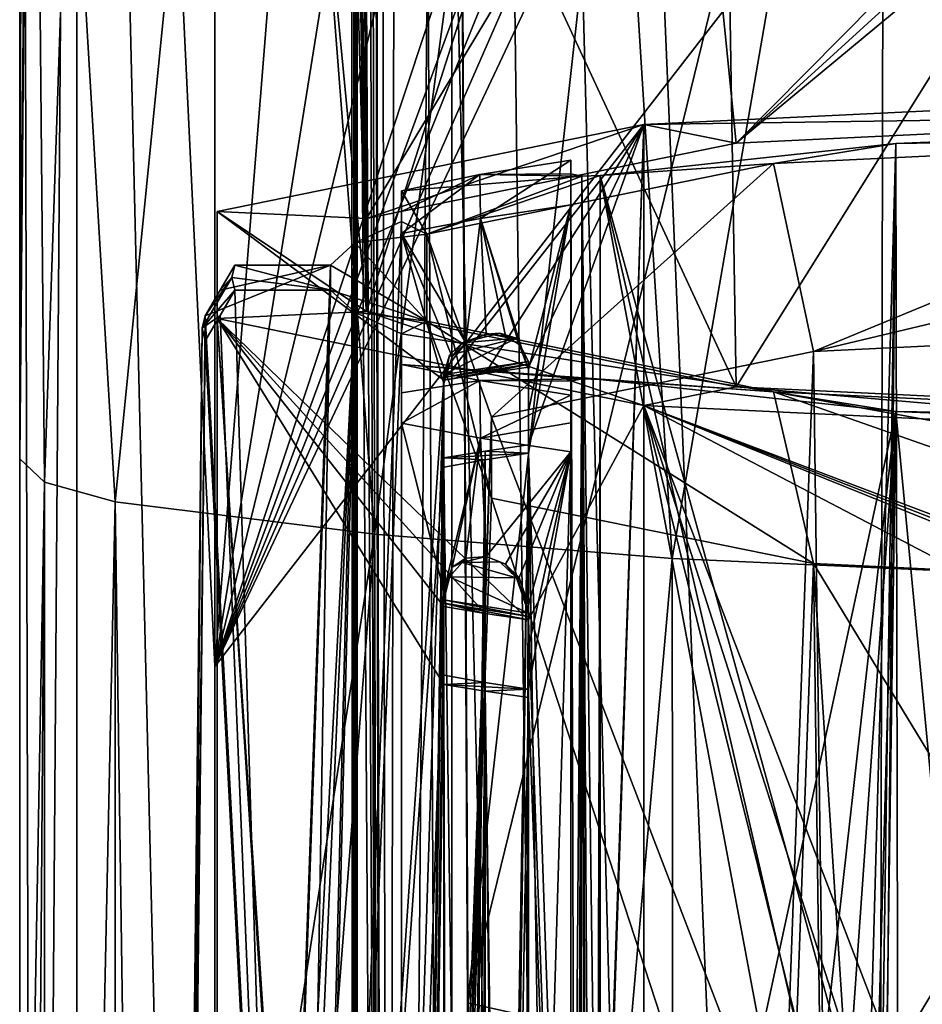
# Model space of a CAD drawing. Header units: metres. Extents: x -28 to 28, y -250 to 28.
# Tile 56 of 92: x -16 to -5, y -70 to -59. Entities that reach past the tile are written whole.
import ezdxf

# ---------------------------------------------------------------- set-up
doc = ezdxf.new("R2010")
doc.units = ezdxf.units.M
doc.layers.add('solid_10661053', color=7, linetype='CONTINUOUS')

msp = doc.modelspace()

# ---------------------------------------------------------------- linework, layer by layer
at = {"layer": 'solid_10661053'}
for points in [[(-10.988726, 0.981228, 238.395401), (-11.407329, 0.926169, 237.979736), (-11.17783, -111.767586, 253.108902)], [(-10.988726, 0.981228, 238.395401), (-11.17783, -111.767586, 253.108902), (-10.405606, -111.737061, 253.340744)], [(-10.988726, 0.981228, 238.395401), (-10.405606, -111.737061, 253.340744), (-10.405605, -55.371372, 245.920059)], [(-10.405617, 0.994685, 238.499329), (-7.341619, -116.340446, 253.614395), (-5.436699, -116.723152, 253.516312)], [(-5.208396, 0.93054, 238.0121), (-10.405617, 0.994685, 238.499329), (-5.436699, -116.723152, 253.516312)], [(-10.405617, 0.994685, 238.499329), (-8.951907, -115.259079, 253.632278), (-7.341619, -116.340446, 253.614395)], [(-10.405617, 0.994685, 238.499329), (-10.405605, -55.371372, 245.920059), (-8.951907, -115.259079, 253.632278)], [(-5.208396, 0.93054, 238.0121), (-5.436699, -116.723152, 253.516312), (-2.718128, -116.725327, 253.381516)], [(-5.208396, 0.93054, 238.0121), (0, -116.726051, 253.336624), (0, 0.909153, 237.849655)], [(-5.208396, 0.93054, 238.0121), (-2.718128, -116.725327, 253.381516), (0, -116.726051, 253.336624)], [(-11.407329, 0.926169, 237.979736), (-11.472796, -2.4784, 238.269608), (-11.194175, -111.76947, 253.094559)], [(-11.407329, 0.926169, 237.979736), (-11.194175, -111.76947, 253.094559), (-11.17783, -111.767586, 253.108902)], [(-11.472796, -2.4784, 238.269608), (-11.519543, -6.827382, 238.55603), (-11.194175, -111.76947, 253.094559)], [(-11.519543, -6.827382, 238.55603), (-11.583738, -56.988792, 241.482132), (-11.577348, -79.719475, 244.84079)], [(-11.519543, -6.827382, 238.55603), (-11.577348, -79.719475, 244.84079), (-11.56945, -111.862869, 249.525009)], [(-11.544497, -111.86293, 250.95462), (-11.519543, -6.827382, 238.55603), (-11.56945, -111.862869, 249.525009)], [(-11.544497, -111.86293, 250.95462), (-11.519543, -111.862984, 252.384232), (-11.519543, -6.827382, 238.55603)], [(-11.194175, -111.76947, 253.094559), (-11.519543, -6.827382, 238.55603), (-11.519543, -111.862984, 252.384232)], [(-11.120452, -112.017288, 248.397903), (-11.586149, -40.799065, 239.212585), (-11.586682, -25.588825, 237.179581)], [(-11.274629, -25.711901, 236.244827), (-11.120452, -112.017288, 248.397903), (-11.586682, -25.588825, 237.179581)], [(-11.274629, -25.711901, 236.244827), (-10.442117, -25.782436, 235.707932), (-11.120452, -112.017288, 248.397903)], [(-11.120452, -112.017288, 248.397903), (-10.442117, -25.782436, 235.707932), (-9.997749, -112.082237, 247.917191)], [(-9.997749, -112.082237, 247.917191), (-10.442117, -25.782436, 235.707932), (-10.220277, -70.162033, 241.836533)], [(-5.501489, -27.699286, 235.040771), (-10.220277, -70.162033, 241.836533), (-10.442117, -25.782436, 235.707932)], [(-5.501489, -27.699286, 235.040771), (0, -28.364676, 234.78096), (-10.220277, -70.162033, 241.836533)], [(-10.220277, -70.162033, 241.836533), (0, -28.364676, 234.78096), (-0.000002, -72.433426, 241.602844)], [(-14.826345, -32.248493, 184.310577), (-13.2, -66.196968, 190.065353), (-13.200002, -32.148918, 184.976837)], [(-10.4718, -32.148918, 184.976837), (-13.200002, -32.148918, 184.976837), (-13.2, -66.196968, 190.065353)], [(-13.2, -100.214447, 195.149292), (13.2, -100.214447, 195.149292), (13.2, -32.148918, 184.976837)], [(-13.2, -66.196968, 190.065353), (-13.2, -100.214447, 195.149292), (13.2, -32.148918, 184.976837)], [(2.309936, -33.32098, 185.151993), (-13.2, -66.196968, 190.065353), (13.2, -32.148918, 184.976837)], [(-7.743606, -32.148918, 184.976837), (-10.4718, -32.148918, 184.976837), (-13.2, -66.196968, 190.065353)], [(-5.061923, -32.892563, 185.087967), (-7.743606, -32.148918, 184.976837), (-13.2, -66.196968, 190.065353)], [(-15.324883, -100.424294, 193.745163), (-14.826345, -32.248493, 184.310577), (-15.5, -32.48888, 182.702103)], [(-15.324883, -100.424294, 193.745163), (-14.825765, -100.313934, 194.483612), (-14.826345, -32.248493, 184.310577)], [(-14.826345, -32.248493, 184.310577), (-13.2, -100.214447, 195.149292), (-13.2, -66.196968, 190.065353)], [(-14.825765, -100.313934, 194.483612), (-13.2, -100.214447, 195.149292), (-14.826345, -32.248493, 184.310577)], [(-15.5, -32.48888, 182.702103), (-15.5, -80.325203, 170.071411), (-15.5, -100.554405, 192.874557)], [(-15.324883, -100.424294, 193.745163), (-15.5, -32.48888, 182.702103), (-15.5, -100.554405, 192.874557)], [(-15.5, -32.48888, 182.702103), (-15.5, -63.747223, 167.327499), (-15.5, -80.325203, 170.071411)], [(-15.5, -32.48888, 182.702103), (-15.5, -55.688843, 165.670837), (-15.5, -63.747223, 167.327499)], [(-2.310756, -33.32093, 185.151993), (-5.061923, -32.892563, 185.087967), (-13.2, -66.196968, 190.065353)], [(-1.155752, -33.404606, 185.16449), (-2.310756, -33.32093, 185.151993), (-13.2, -66.196968, 190.065353)], [(2.309936, -33.32098, 185.151993), (1.155278, -33.404602, 185.16449), (-13.2, -66.196968, 190.065353)], [(1.155278, -33.404602, 185.16449), (0, -33.432476, 185.168655), (-13.2, -66.196968, 190.065353)], [(0, -33.432476, 185.168655), (-1.155752, -33.404606, 185.16449), (-13.2, -66.196968, 190.065353)], [(-11.586149, -40.799065, 239.212585), (-11.56945, -111.862869, 249.525009), (-11.583738, -56.988792, 241.482132)], [(-11.120452, -112.017288, 248.397903), (-11.56945, -111.862869, 249.525009), (-11.586149, -40.799065, 239.212585)], [(-7.806083, -64.920677, 160.134216), (-8.937767, -46.796612, 153.918274), (-4.653167, -46.690189, 152.193146)], [(-3.982836, -65.09594, 158.961548), (-7.806083, -64.920677, 160.134216), (-4.653167, -46.690189, 152.193146)], [(-11.31665, -64.636398, 162.036407), (-12.672753, -47.138676, 157.371017), (-8.937767, -46.796612, 153.918274)], [(-7.806083, -64.920677, 160.134216), (-11.31665, -64.636398, 162.036407), (-8.937767, -46.796612, 153.918274)], [(-14.373934, -64.254463, 164.591965), (-14.909182, -55.257511, 163.432297), (-12.672753, -47.138676, 157.371017)], [(-11.31665, -64.636398, 162.036407), (-14.373934, -64.254463, 164.591965), (-12.672753, -47.138676, 157.371017)], [(-15.467587, -47.317768, 163.328873), (-15.370871, -47.417534, 162.838974), (-15.5, -63.747223, 167.327499)], [(-15.467587, -47.317768, 163.328873), (-15.5, -63.747223, 167.327499), (-15.5, -55.688843, 165.670837)], [(-15.5, -63.747223, 167.327499), (-15.370871, -47.417534, 162.838974), (-15.356737, -47.810997, 162.865616)], [(-15.207811, -64.020828, 165.851944), (-15.5, -63.747223, 167.327499), (-15.356737, -47.810997, 162.865616)], [(-15.207811, -64.020828, 165.851944), (-15.356737, -47.810997, 162.865616), (-14.909182, -55.257511, 163.432297)], [(-7.599302, -54.571274, 182.04599), (-1.265498, -54.180176, 184.662903), (-7.053373, -60.026363, 183.287064)], [(-7.053373, -60.026363, 183.287064), (0, -54.170284, 184.72908), (0, -59.687622, 185.55365)], [(-0.633637, -54.172672, 184.712509), (0, -54.170284, 184.72908), (-7.053373, -60.026363, 183.287064)], [(-1.265498, -54.180176, 184.662903), (-0.633637, -54.172672, 184.712509), (-7.053373, -60.026363, 183.287064)], [(-11.446541, -55.411541, 176.42363), (-7.599302, -54.571274, 182.04599), (-11.412674, -60.913223, 177.352936)], [(-7.599302, -54.571274, 182.04599), (-7.053373, -60.026363, 183.287064), (-11.412674, -60.913223, 177.352936)], [(-15.207811, -64.020828, 165.851944), (-14.909182, -55.257511, 163.432297), (-14.373934, -64.254463, 164.591965)], [(-10.405605, -55.371372, 245.920059), (-10.405606, -111.737061, 253.340744), (-8.951907, -115.259079, 253.632278)], [(-11.999871, -55.87022, 172.906158), (-11.529325, -55.449894, 176.151855), (-11.412674, -62.009441, 170.017975)], [(-11.529325, -55.449894, 176.151855), (-11.488227, -55.430969, 176.289795), (-11.412674, -62.009441, 170.017975)], [(-11.488227, -55.430969, 176.289795), (-11.446541, -55.411541, 176.42363), (-11.412674, -62.009441, 170.017975)], [(-11.446541, -55.411541, 176.42363), (-11.412674, -60.913223, 177.352936), (-11.412674, -62.009441, 170.017975)], [(-11.55853, -56.418461, 169.671021), (-11.999871, -55.87022, 172.906158), (-11.412674, -62.009441, 170.017975)], [(-11.518659, -56.440758, 169.533157), (-11.55853, -56.418461, 169.671021), (-11.412674, -62.009441, 170.017975)], [(-11.478161, -56.461369, 169.399078), (-11.518659, -56.440758, 169.533157), (-11.412674, -62.009441, 170.017975)], [(-9.803394, -56.966915, 166.016388), (-11.478161, -56.461369, 169.399078), (-11.412674, -62.009441, 170.017975)], [(-11.583738, -56.988792, 241.482132), (-11.56945, -111.862869, 249.525009), (-11.577348, -79.719475, 244.84079)], [(-9.803394, -56.966915, 166.016388), (-11.412674, -62.009441, 170.017975), (-7.053373, -62.896301, 164.083862)], [(-7.14132, -57.369434, 163.32309), (-9.803394, -56.966915, 166.016388), (-7.053373, -62.896301, 164.083862)], [(-3.760027, -57.628391, 161.590347), (-7.14132, -57.369434, 163.32309), (-7.053373, -62.896301, 164.083862)], [(-3.760027, -57.628391, 161.590347), (-7.053373, -62.896301, 164.083862), (0, -63.235046, 161.817261)], [(-8.140877, -59.805153, 184.767227), (0, -59.687622, 185.55365), (0, -59.414173, 187.383331)], [(-8.140803, -100.849304, 190.901367), (-8.140877, -59.805153, 184.767227), (0, -59.414173, 187.383331)], [(-0.5, -62.108856, 187.776917), (-8.140803, -100.849304, 190.901367), (0, -59.414173, 187.383331)], [(-7.053373, -60.026363, 183.287064), (0, -59.687622, 185.55365), (-8.140877, -59.805153, 184.767227)], [(-11.412674, -60.913223, 177.352936), (-8.140877, -59.805153, 184.767227), (-13.172124, -60.828724, 177.918365)], [(-10.5, -62.819706, 183.020523), (-13.172124, -60.828724, 177.918365), (-8.140877, -59.805153, 184.767227)], [(-11.412674, -60.913223, 177.352936), (-7.053373, -60.026363, 183.287064), (-8.140877, -59.805153, 184.767227)], [(-10.013682, -62.740429, 183.550995), (-10.5, -62.819706, 183.020523), (-8.140877, -59.805153, 184.767227)], [(-9.5, -62.665012, 184.055603), (-10.013682, -62.740429, 183.550995), (-8.140877, -59.805153, 184.767227)], [(-9.5, -100.669662, 189.735428), (-8.140877, -59.805153, 184.767227), (-8.140803, -100.849304, 190.901367)], [(-9.5, -62.665012, 184.055603), (-8.140877, -59.805153, 184.767227), (-9.5, -63.58157, 184.192581)], [(-9.5, -99.680649, 189.587616), (-9.5, -63.58157, 184.192581), (-8.140877, -59.805153, 184.767227)], [(-9.5, -100.669662, 189.735428), (-9.5, -99.680649, 189.587616), (-8.140877, -59.805153, 184.767227)], [(0, -59.946831, 184.834061), (-5.169731, -60.029362, 184.28183), (-1, -59.86055, 185.411377)], [(-5.097435, -94.830116, 190.887146), (-1, -59.86055, 185.411377), (-5.169731, -60.029362, 184.28183)], [(-1, -76.94117, 188.579178), (-1, -59.86055, 185.411377), (-5.097435, -94.830116, 190.887146)], [(-6.612574, -60.264404, 182.709106), (-5.169731, -60.029362, 184.28183), (0, -59.946831, 184.834061)], [(-6.142327, -62.48283, 182.3862), (-6.612574, -60.264404, 182.709106), (0, -59.946831, 184.834061)], [(0, -61.020313, 184.374741), (-6.142327, -62.48283, 182.3862), (0, -59.946831, 184.834061)], [(-6.612574, -60.264404, 182.709106), (-8.654343, -60.407608, 181.750931), (-5.169731, -60.029362, 184.28183)], [(-5.5, -71.852539, 186.35675), (-5.169731, -60.029362, 184.28183), (-8.654343, -60.407608, 181.750931)], [(-5.5, -82.848274, 188.439865), (-5.5, -94.468163, 190.637833), (-5.169731, -60.029362, 184.28183)], [(-5.097435, -94.830116, 190.887146), (-5.169731, -60.029362, 184.28183), (-5.5, -94.468163, 190.637833)], [(-5.5, -82.848274, 188.439865), (-5.169731, -60.029362, 184.28183), (-5.5, -71.852539, 186.35675)], [(-10.074886, -60.395336, 181.833023), (-9, -60.22311, 182.985428), (-9, -60.387321, 181.886658)], [(-10.065679, -60.911579, 182.468719), (-9, -60.22311, 182.985428), (-10.074886, -60.395336, 181.833023)], [(-10.065679, -60.911579, 182.468719), (-9, -60.750351, 183.547531), (-9, -60.22311, 182.985428)], [(-9, -60.481075, 183.262024), (-9, -60.387321, 181.886658), (-9, -60.22311, 182.985428)], [(-9, -60.481075, 183.262024), (-9, -60.22311, 182.985428), (-9, -60.750351, 183.547531)], [(-6.612574, -60.264404, 182.709106), (-10.699394, -61.09584, 177.145859), (-8.654343, -60.407608, 181.750931)], [(-9.938495, -63.255131, 177.218613), (-10.699394, -61.09584, 177.145859), (-6.612574, -60.264404, 182.709106)], [(-9.938495, -63.255131, 177.218613), (-6.612574, -60.264404, 182.709106), (-6.142327, -62.48283, 182.3862)], [(-11, -60.585632, 180.559738), (-10.074886, -60.395336, 181.833023), (-8.873648, -60.414845, 181.702515)], [(-11, -60.829151, 180.911926), (-10.074886, -60.395336, 181.833023), (-11, -60.585632, 180.559738)], [(-11, -61.089722, 181.276749), (-10.074886, -60.395336, 181.833023), (-11, -60.829151, 180.911926)], [(-10.065679, -60.911579, 182.468719), (-10.074886, -60.395336, 181.833023), (-11, -61.089722, 181.276749)], [(-10.699394, -61.09584, 177.145859), (-11, -60.585632, 180.559738), (-8.873648, -60.414845, 181.702515)], [(-10.699394, -61.09584, 177.145859), (-8.873648, -60.414845, 181.702515), (-8.654343, -60.407608, 181.750931)], [(-10.074886, -60.395336, 181.833023), (-9, -60.387321, 181.886658), (-8.873648, -60.414845, 181.702515)], [(-8.90065, -95.414932, 188.696365), (-8.873648, -60.414845, 181.702515), (-9, -60.387321, 181.886658)], [(-9, -60.750351, 183.547531), (-9, -77.114655, 185.24292), (-9, -60.387321, 181.886658)], [(-8.90065, -95.414932, 188.696365), (-9, -60.387321, 181.886658), (-9, -77.114655, 185.24292)], [(-9, -60.481075, 183.262024), (-9, -60.750351, 183.547531), (-9, -60.387321, 181.886658)], [(-8.90065, -95.414932, 188.696365), (-8.75891, -95.215904, 188.633728), (-8.873648, -60.414845, 181.702515)], [(-8.660966, -76.699471, 185.013504), (-8.654343, -60.407608, 181.750931), (-8.873648, -60.414845, 181.702515)], [(-8.667867, -95.161552, 188.669479), (-8.660966, -76.699471, 185.013504), (-8.873648, -60.414845, 181.702515)], [(-8.75891, -95.215904, 188.633728), (-8.667867, -95.161552, 188.669479), (-8.873648, -60.414845, 181.702515)], [(-6.5, -71.935295, 185.802994), (-8.654343, -60.407608, 181.750931), (-8.660966, -76.699471, 185.013504)], [(-6.006527, -71.892189, 186.0914), (-5.5, -71.852539, 186.35675), (-8.654343, -60.407608, 181.750931)], [(-6.006527, -71.892189, 186.0914), (-8.654343, -60.407608, 181.750931), (-6.5, -71.935295, 185.802994)], [(-10.699394, -61.09584, 177.145859), (-11, -60.948044, 178.134766), (-11, -60.585632, 180.559738)], [(-11, -75.72261, 181.613113), (-11, -60.585632, 180.559738), (-11, -60.948044, 178.134766)], [(-11, -60.829151, 180.911926), (-11, -60.585632, 180.559738), (-11, -75.72261, 181.613113)], [(-13.172128, -103.1381, 175.586655), (-13.172124, -62.093945, 169.45256), (-13.172124, -60.828724, 177.918365)], [(-13.172128, -101.872879, 184.052444), (-13.172128, -103.1381, 175.586655), (-13.172124, -60.828724, 177.918365)], [(-10.5, -62.819706, 183.020523), (-13.172128, -101.872879, 184.052444), (-13.172124, -60.828724, 177.918365)], [(-11.412674, -62.009441, 170.017975), (-13.172124, -60.828724, 177.918365), (-13.172124, -62.093945, 169.45256)], [(-11.412674, -62.009441, 170.017975), (-11.412674, -60.913223, 177.352936), (-13.172124, -60.828724, 177.918365)], [(-11, -61.089722, 181.276749), (-11, -60.829151, 180.911926), (-11, -75.72261, 181.613113)], [(-10.065679, -60.911579, 182.468719), (-9.5, -62.69162, 183.381912), (-9, -60.750351, 183.547531)], [(-9, -78.146278, 186.415344), (-9, -60.750351, 183.547531), (-9.5, -63.678291, 183.54541)], [(-9.5, -63.184677, 183.463623), (-9, -60.750351, 183.547531), (-9.5, -62.69162, 183.381912)], [(-9.5, -63.678291, 183.54541), (-9, -60.750351, 183.547531), (-9.5, -63.184677, 183.463623)], [(-9, -60.750351, 183.547531), (-9, -78.146278, 186.415344), (-9, -77.114655, 185.24292)], [(-12.421711, -95.995216, 183.091278), (-11, -60.948044, 178.134766), (-11.548424, -61.200298, 176.446915)], [(-11, -95.560966, 185.996948), (-11, -60.948044, 178.134766), (-12.421711, -95.995216, 183.091278)], [(-10.699394, -61.09584, 177.145859), (-11.548424, -61.200298, 176.446915), (-11, -60.948044, 178.134766)], [(-10.065679, -60.911579, 182.468719), (-11, -61.089722, 181.276749), (-10.23782, -62.377296, 182.509506)], [(-11, -75.72261, 181.613113), (-11, -60.948044, 178.134766), (-11, -95.560966, 185.996948)], [(-10.065679, -60.911579, 182.468719), (-10.23782, -62.377296, 182.509506), (-10, -62.27718, 182.772247)], [(-9.611217, -62.39822, 183.218048), (-9.5, -62.69162, 183.381912), (-10.065679, -60.911579, 182.468719)], [(-9.770977, -62.294758, 183.030365), (-10.065679, -60.911579, 182.468719), (-10, -62.27718, 182.772247)], [(-9.770977, -62.294758, 183.030365), (-9.611217, -62.39822, 183.218048), (-10.065679, -60.911579, 182.468719)], [(0, -61.020313, 184.374741), (0, -62.187836, 184.360046), (-6.142327, -62.48283, 182.3862)], [(-10.699394, -61.09584, 177.145859), (-10.699394, -62.123535, 170.269394), (-11.548424, -61.200298, 176.446915)], [(-11, -61.089722, 181.276749), (-10.5, -62.858776, 182.263443), (-10.399405, -62.543449, 182.338348)], [(-11, -78.276031, 184.187576), (-10.5, -62.858776, 182.263443), (-11, -61.089722, 181.276749)], [(-11, -61.089722, 181.276749), (-10.399405, -62.543449, 182.338348), (-10.23782, -62.377296, 182.509506)], [(-11, -78.276031, 184.187576), (-11, -61.089722, 181.276749), (-11, -75.72261, 181.613113)], [(-9.938495, -64.209747, 170.831131), (-10.699394, -62.123535, 170.269394), (-10.699394, -61.09584, 177.145859)], [(-9.938495, -64.209747, 170.831131), (-10.699394, -61.09584, 177.145859), (-9.938495, -63.255131, 177.218613)], [(-12.421711, -95.995216, 183.091278), (-11.548424, -61.200298, 176.446915), (-11.833737, -61.461876, 174.69664)], [(-10.699394, -62.123535, 170.269394), (-11.833737, -61.461876, 174.69664), (-11.548424, -61.200298, 176.446915)], [(-13.135608, -61.759285, 174.741089), (-13.311519, -62.059769, 174.785995), (-11.833737, -61.461876, 174.69664)], [(-12.44187, -78.627022, 177.261993), (-11.833737, -61.461876, 174.69664), (-13.311519, -62.059769, 174.785995)], [(-13.135608, -61.759285, 174.741089), (-11.833737, -61.461876, 174.69664), (-12.961481, -61.461876, 174.69664)], [(-13.135608, -61.759285, 174.741089), (-12.961481, -61.461876, 174.69664), (-13, -61.609688, 173.707626)], [(-11.833737, -61.757496, 172.718613), (-13, -61.609688, 173.707626), (-12.961481, -61.461876, 174.69664)], [(-11.833737, -61.757496, 172.718613), (-12.961481, -61.461876, 174.69664), (-11.833737, -61.461876, 174.69664)], [(-12.421711, -95.995216, 183.091278), (-11.833737, -61.461876, 174.69664), (-12.44187, -78.627022, 177.261993)], [(-10.699394, -62.123535, 170.269394), (-11.833737, -61.757496, 172.718613), (-11.833737, -61.461876, 174.69664)], [(-13.349027, -62.207577, 173.796982), (-13, -61.609688, 173.707626), (-12.961481, -61.757496, 172.718613)], [(-13.349027, -62.207577, 173.796982), (-13.311519, -62.059769, 174.785995), (-13, -61.609688, 173.707626)], [(-13.135608, -61.759285, 174.741089), (-13, -61.609688, 173.707626), (-13.311519, -62.059769, 174.785995)], [(-11.833737, -61.757496, 172.718613), (-12.961481, -61.757496, 172.718613), (-13, -61.609688, 173.707626)], [(-13.349027, -62.207577, 173.796982), (-12.961481, -61.757496, 172.718613), (-13.135612, -62.054913, 172.763062)], [(-13.135612, -62.054913, 172.763062), (-12.961481, -61.757496, 172.718613), (-12.44206, -78.928032, 175.284775)], [(-12.44206, -78.928032, 175.284775), (-12.961481, -61.757496, 172.718613), (-11.833737, -61.757496, 172.718613)], [(-12.44206, -78.928032, 175.284775), (-11.833737, -61.757496, 172.718613), (-11.548423, -62.019073, 170.968338)], [(-10.699394, -62.123535, 170.269394), (-11.548423, -62.019073, 170.968338), (-11.833737, -61.757496, 172.718613)], [(-12.44187, -78.627022, 177.261993), (-13.311519, -62.059769, 174.785995), (-13.511409, -79.708618, 177.423645)], [(-13.349027, -62.207577, 173.796982), (-13.511409, -79.708618, 177.423645), (-13.311519, -62.059769, 174.785995)], [(-13.349027, -62.207577, 173.796982), (-13.135612, -62.054913, 172.763062), (-13.311519, -62.355389, 172.807968)], [(-13.311519, -62.355389, 172.807968), (-13.135612, -62.054913, 172.763062), (-12.44206, -78.928032, 175.284775)], [(-10.5, -103.494316, 170.835266), (-13.172124, -62.093945, 169.45256), (-13.172128, -103.1381, 175.586655)], [(-11.412674, -62.009441, 170.017975), (-13.172124, -62.093945, 169.45256), (-8.140877, -63.117516, 162.603683)], [(-9.5, -65.644356, 164.120361), (-8.140877, -63.117516, 162.603683), (-13.172124, -62.093945, 169.45256)], [(-10.013682, -65.568939, 164.624969), (-9.5, -65.644356, 164.120361), (-13.172124, -62.093945, 169.45256)], [(-10.5, -65.489662, 165.155441), (-10.013682, -65.568939, 164.624969), (-13.172124, -62.093945, 169.45256)], [(-10.5, -66.406219, 165.292419), (-10.5, -65.489662, 165.155441), (-13.172124, -62.093945, 169.45256)], [(-10.5, -102.505295, 170.687469), (-10.5, -66.406219, 165.292419), (-13.172124, -62.093945, 169.45256)], [(-10.5, -103.494316, 170.835266), (-10.5, -102.505295, 170.687469), (-13.172124, -62.093945, 169.45256)], [(-11.548423, -62.019073, 170.968338), (-13.07374, -96.763542, 177.950302), (-12.44206, -78.928032, 175.284775)], [(-12.421711, -97.236244, 174.787369), (-13.07374, -96.763542, 177.950302), (-11.548423, -62.019073, 170.968338)], [(-12.421711, -97.236244, 174.787369), (-11.548423, -62.019073, 170.968338), (-11, -62.271328, 169.280487)], [(-10.699394, -62.123535, 170.269394), (-11, -62.271328, 169.280487), (-11.548423, -62.019073, 170.968338)], [(-7.053373, -62.896301, 164.083862), (-11.412674, -62.009441, 170.017975), (-8.140877, -63.117516, 162.603683)], [(-0.5, -62.108856, 187.776917), (-0.5, -63.025417, 187.91391), (-8.140803, -100.849304, 190.901367)], [(-13.349027, -62.207577, 173.796982), (-13.75, -97.708763, 179.102676), (-13.713588, -97.560959, 180.09169)], [(-13.349027, -62.207577, 173.796982), (-13.311519, -62.355389, 172.807968), (-13.75, -97.708763, 179.102676)], [(-13.349027, -62.207577, 173.796982), (-13.713588, -97.560959, 180.09169), (-13.511409, -79.708618, 177.423645)], [(-10.699394, -62.123535, 170.269394), (-6.612574, -62.954967, 164.706146), (-11, -62.271328, 169.280487)], [(-6.142327, -64.982048, 165.663544), (-6.612574, -62.954967, 164.706146), (-10.699394, -62.123535, 170.269394)], [(-6.142327, -64.982048, 165.663544), (-10.699394, -62.123535, 170.269394), (-9.938495, -64.209747, 170.831131)], [(-6.142327, -62.48283, 182.3862), (0, -62.187836, 184.360046), (-6.00935, -72.152534, 184.349411)], [(0, -62.187836, 184.360046), (-5.5, -72.105064, 184.667038), (-6.00935, -72.152534, 184.349411)], [(0, -62.187836, 184.360046), (0, -71.882416, 186.15683), (-5.5, -72.105064, 184.667038)], [(-12.421711, -97.236244, 174.787369), (-11, -62.271328, 169.280487), (-11, -77.382423, 170.271255)], [(-6.612574, -62.954967, 164.706146), (-11, -62.633739, 166.85553), (-11, -62.271328, 169.280487)], [(-11, -62.969639, 166.589874), (-11, -62.271328, 169.280487), (-11, -62.633739, 166.85553)], [(-11, -62.969639, 166.589874), (-11, -63.325436, 166.317215), (-11, -62.271328, 169.280487)], [(-11, -77.382423, 170.271255), (-11, -62.271328, 169.280487), (-11, -63.325436, 166.317215)], [(-9.640393, -62.324867, 183.485626), (-10.5, -62.753445, 182.968246), (-9.5, -62.598106, 184.007629)], [(-9.640393, -62.324867, 183.485626), (-10.43082, -62.525509, 182.776581), (-10.5, -62.753445, 182.968246)], [(-9.640393, -62.324867, 183.485626), (-10.281921, -62.380276, 182.671417), (-10.43082, -62.525509, 182.776581)], [(-9.837779, -62.266857, 183.024307), (-10, -62.27718, 182.772247), (-10.281921, -62.380276, 182.671417)], [(-9.837779, -62.266857, 183.024307), (-10.281921, -62.380276, 182.671417), (-9.640393, -62.324867, 183.485626)], [(-10.281921, -62.380276, 182.671417), (-10, -62.27718, 182.772247), (-10.23782, -62.377296, 182.509506)], [(-9.837779, -62.266857, 183.024307), (-9.770977, -62.294758, 183.030365), (-10, -62.27718, 182.772247)], [(-9.837779, -62.266857, 183.024307), (-9.640393, -62.324867, 183.485626), (-9.770977, -62.294758, 183.030365)], [(-9.640393, -62.324867, 183.485626), (-9.611217, -62.39822, 183.218048), (-9.770977, -62.294758, 183.030365)], [(-9.640393, -62.324867, 183.485626), (-9.5, -62.598106, 184.007629), (-9.611217, -62.39822, 183.218048)], [(-13.511415, -80.00473, 175.445679), (-13.75, -97.708763, 179.102676), (-13.311519, -62.355389, 172.807968)], [(-13.511415, -80.00473, 175.445679), (-13.311519, -62.355389, 172.807968), (-12.44206, -78.928032, 175.284775)], [(-10.43082, -62.525509, 182.776581), (-10.281921, -62.380276, 182.671417), (-10.399405, -62.543449, 182.338348)], [(-10.281921, -62.380276, 182.671417), (-10.23782, -62.377296, 182.509506), (-10.399405, -62.543449, 182.338348)], [(-9.611217, -62.39822, 183.218048), (-9.5, -62.598106, 184.007629), (-9.5, -62.69162, 183.381912)], [(-10.43082, -62.525509, 182.776581), (-10.5, -62.858776, 182.263443), (-10.5, -62.753445, 182.968246)], [(-10.43082, -62.525509, 182.776581), (-10.399405, -62.543449, 182.338348), (-10.5, -62.858776, 182.263443)], [(-9.938495, -63.255131, 177.218613), (-6.142327, -62.48283, 182.3862), (-6.5, -72.204124, 184.004196)], [(-6.142327, -62.48283, 182.3862), (-6.00935, -72.152534, 184.349411), (-6.5, -72.204124, 184.004196)], [(-8.873642, -62.804527, 165.712753), (-10.07486, -62.824039, 165.582199), (-11, -62.633739, 166.85553)], [(-11, -62.969639, 166.589874), (-11, -62.633739, 166.85553), (-10.07486, -62.824039, 165.582199)], [(-8.654343, -62.811764, 165.664322), (-8.873642, -62.804527, 165.712753), (-11, -62.633739, 166.85553)], [(-6.612574, -62.954967, 164.706146), (-8.654343, -62.811764, 165.664322), (-11, -62.633739, 166.85553)], [(-10.5, -62.78616, 182.995453), (-9.5, -62.631161, 184.032562), (-9.5, -62.598106, 184.007629)], [(-10.5, -62.78616, 182.995453), (-9.5, -62.598106, 184.007629), (-10.5, -62.753445, 182.968246)], [(-9.5, -62.631161, 184.032562), (-10.5, -62.819706, 183.020523), (-10.013682, -62.740429, 183.550995)], [(-10.5, -62.78616, 182.995453), (-10.5, -62.819706, 183.020523), (-9.5, -62.631161, 184.032562)], [(-9.5, -62.631161, 184.032562), (-10.013682, -62.740429, 183.550995), (-9.5, -62.665012, 184.055603)], [(-9.5, -62.69162, 183.381912), (-9.5, -62.598106, 184.007629), (-9.5, -62.631161, 184.032562)], [(-9.5, -62.69162, 183.381912), (-9.5, -62.631161, 184.032562), (-9.5, -62.665012, 184.055603)], [(-9.5, -63.184677, 183.463623), (-9.5, -62.665012, 184.055603), (-9.5, -63.58157, 184.192581)], [(-9.5, -63.184677, 183.463623), (-9.5, -62.69162, 183.381912), (-9.5, -62.665012, 184.055603)], [(-10.5, -62.753445, 182.968246), (-10.5, -62.858776, 182.263443), (-10.5, -63.351593, 182.346207)], [(-10.5, -62.78616, 182.995453), (-10.5, -62.753445, 182.968246), (-10.5, -63.351593, 182.346207)], [(-10.5, -62.78616, 182.995453), (-10.5, -63.351593, 182.346207), (-10.5, -62.819706, 183.020523)], [(-8.873642, -62.804527, 165.712753), (-9, -62.83205, 165.528595), (-10.07486, -62.824039, 165.582199)], [(-9, -79.809761, 167.209595), (-9, -62.83205, 165.528595), (-8.873642, -62.804527, 165.712753)], [(-9, -98.703461, 169.122986), (-8.873642, -62.804527, 165.712753), (-8.900507, -98.319778, 169.257584)], [(-9, -79.809761, 167.209595), (-8.873642, -62.804527, 165.712753), (-9, -98.703461, 169.122986)], [(-8.900507, -98.319778, 169.257584), (-8.873642, -62.804527, 165.712753), (-8.758986, -98.111511, 169.259262)], [(-8.758986, -98.111511, 169.259262), (-8.873642, -62.804527, 165.712753), (-8.654343, -62.811764, 165.664322)], [(-8.66097, -79.350182, 167.308044), (-8.758986, -98.111511, 169.259262), (-8.654343, -62.811764, 165.664322)], [(-8.66097, -79.350182, 167.308044), (-8.654343, -62.811764, 165.664322), (-5.169733, -63.19001, 163.133423)], [(-6.612574, -62.954967, 164.706146), (-5.169733, -63.19001, 163.133423), (-8.654343, -62.811764, 165.664322)], [(-10.5, -62.819706, 183.020523), (-10.5, -63.736263, 183.157501), (-13.172128, -101.872879, 184.052444)], [(-11, -62.969639, 166.589874), (-10.07486, -62.824039, 165.582199), (-11, -63.325436, 166.317215)], [(-10.065679, -63.503578, 165.125244), (-11, -63.325436, 166.317215), (-10.07486, -62.824039, 165.582199)], [(-11, -78.276031, 184.187576), (-11, -96.489334, 187.262054), (-10.5, -62.858776, 182.263443)], [(-10.5, -63.351593, 182.346207), (-10.5, -62.858776, 182.263443), (-11, -96.489334, 187.262054)], [(-10.5, -63.845127, 182.429092), (-10.5, -63.736263, 183.157501), (-10.5, -62.819706, 183.020523)], [(-10.5, -63.351593, 182.346207), (-10.5, -63.845127, 182.429092), (-10.5, -62.819706, 183.020523)], [(-9, -62.83205, 165.528595), (-9, -62.996262, 164.42984), (-10.07486, -62.824039, 165.582199)], [(-10.065679, -63.503578, 165.125244), (-10.07486, -62.824039, 165.582199), (-9, -62.996262, 164.42984)], [(-9, -79.809761, 167.209595), (-9, -62.996262, 164.42984), (-9, -62.83205, 165.528595)], [(-7.053373, -62.896301, 164.083862), (-8.140877, -63.117516, 162.603683), (0, -63.508495, 159.987595)], [(-7.053373, -62.896301, 164.083862), (0, -63.508495, 159.987595), (0, -63.235046, 161.817261)], [(-10.065679, -63.503578, 165.125244), (-9, -62.996262, 164.42984), (-9, -63.323845, 164.240723)], [(-9, -63.323845, 164.240723), (-9, -62.996262, 164.42984), (-9, -79.809761, 167.209595)], [(-0.5, -63.025417, 187.91391), (-0.5, -99.124496, 193.308945), (-8.140803, -100.849304, 190.901367)], [(-6.612574, -62.954967, 164.706146), (0, -63.272541, 162.581207), (-5.169733, -63.19001, 163.133423)], [(0, -64.164825, 163.33429), (0, -63.272541, 162.581207), (-6.612574, -62.954967, 164.706146)], [(0, -65.277039, 163.689713), (-6.612574, -62.954967, 164.706146), (-6.142327, -64.982048, 165.663544)], [(0, -64.164825, 163.33429), (-6.612574, -62.954967, 164.706146), (0, -65.277039, 163.689713)], [(-9.5, -65.644356, 164.120361), (-8.140803, -104.161682, 168.737717), (-8.140877, -63.117516, 162.603683)], [(0, -66.201843, 160.390106), (0, -63.508495, 159.987595), (-8.140877, -63.117516, 162.603683)], [(-0.250041, -66.201508, 160.392349), (0, -66.201843, 160.390106), (-8.140877, -63.117516, 162.603683)], [(-2.087495, -82.044548, 162.917801), (-1.124135, -81.425262, 162.711472), (-8.140877, -63.117516, 162.603683)], [(-0.5, -67.117065, 160.536026), (-8.140877, -63.117516, 162.603683), (-1.124135, -81.425262, 162.711472)], [(-2.949999, -84.085533, 163.384186), (-2.087495, -82.044548, 162.917801), (-8.140877, -63.117516, 162.603683)], [(-8.140803, -104.161682, 168.737717), (-2.949999, -84.085533, 163.384186), (-8.140877, -63.117516, 162.603683)], [(-0.5, -66.200508, 160.399048), (-0.250041, -66.201508, 160.392349), (-8.140877, -63.117516, 162.603683)], [(-0.5, -67.117065, 160.536026), (-0.5, -66.200508, 160.399048), (-8.140877, -63.117516, 162.603683)], [(-9.938495, -63.255131, 177.218613), (-10.285496, -72.993927, 178.719528), (-10.285496, -73.96183, 172.243149)], [(-9.938495, -64.209747, 170.831131), (-9.938495, -63.255131, 177.218613), (-10.285496, -73.96183, 172.243149)], [(-9.938495, -63.255131, 177.218613), (-6.5, -72.204124, 184.004196), (-10.285496, -72.993927, 178.719528)], [(-9.5, -63.678291, 183.54541), (-9.5, -63.184677, 183.463623), (-9.5, -63.58157, 184.192581)], [(-8.66097, -79.350182, 167.308044), (-5.169733, -63.19001, 163.133423), (-6.5, -75.020454, 165.159683)], [(-5.169733, -63.19001, 163.133423), (-6.006527, -75.06356, 164.871277), (-6.5, -75.020454, 165.159683)], [(-5.169733, -63.19001, 163.133423), (-5.5, -75.103218, 164.605942), (-6.006527, -75.06356, 164.871277)], [(-5.169733, -63.19001, 163.133423), (-5.5, -86.227539, 165.828674), (-5.5, -75.103218, 164.605942)], [(-4.5, -70.196251, 163.611877), (-5.5, -86.227539, 165.828674), (-5.169733, -63.19001, 163.133423)], [(-1, -63.358826, 162.003876), (-5.169733, -63.19001, 163.133423), (1, -63.358826, 162.003876)], [(0, -63.272541, 162.581207), (1, -63.358826, 162.003876), (-5.169733, -63.19001, 163.133423)], [(-4.5, -70.196251, 163.611877), (-5.169733, -63.19001, 163.133423), (-1, -63.358826, 162.003876)], [(-11, -77.382423, 170.271255), (-11, -63.325436, 166.317215), (-11, -80.611839, 168.55838)], [(-10.5, -65.305679, 165.890854), (-11, -80.611839, 168.55838), (-11, -63.325436, 166.317215)], [(-10.065679, -63.503578, 165.125244), (-10.5, -65.305679, 165.890854), (-11, -63.325436, 166.317215)], [(-11, -96.489334, 187.262054), (-10.5, -63.845127, 182.429092), (-10.5, -63.351593, 182.346207)], [(-10.065679, -63.503578, 165.125244), (-9, -63.323845, 164.240723), (-9, -63.664806, 164.046448)], [(-9, -63.664806, 164.046448), (-9, -63.323845, 164.240723), (-9, -79.809761, 167.209595)], [(-10.065679, -63.503578, 165.125244), (-10.399405, -65.026024, 165.727036), (-10.5, -65.305679, 165.890854)], [(-10.065679, -63.503578, 165.125244), (-10.237812, -64.917175, 165.514771), (-10.399405, -65.026024, 165.727036)], [(-10.065679, -63.503578, 165.125244), (-10, -64.898254, 165.234238), (-10.237812, -64.917175, 165.514771)], [(-10.065679, -63.503578, 165.125244), (-9, -63.664806, 164.046448), (-10, -64.898254, 165.234238)], [(-10.009207, -99.473038, 189.045456), (-10.013683, -63.656986, 183.687973), (-9.5, -63.58157, 184.192581)], [(-9.5, -63.678291, 183.54541), (-9.5, -63.58157, 184.192581), (-10.013683, -63.656986, 183.687973)], [(-9.589502, -99.410904, 189.461243), (-10.009207, -99.473038, 189.045456), (-9.5, -63.58157, 184.192581)], [(-9.52128, -99.540894, 189.546417), (-9.589502, -99.410904, 189.461243), (-9.5, -63.58157, 184.192581)], [(-9.5, -99.680649, 189.587616), (-9.52128, -99.540894, 189.546417), (-9.5, -63.58157, 184.192581)], [(-10.5, -99.835342, 188.552551), (-13.172128, -101.872879, 184.052444), (-10.5, -63.736263, 183.157501)], [(-10.5, -99.835342, 188.552551), (-10.5, -63.736263, 183.157501), (-10.013683, -63.656986, 183.687973)], [(-9.5, -63.678291, 183.54541), (-10.013683, -63.656986, 183.687973), (-10.5, -63.736263, 183.157501)], [(-10.479681, -99.692322, 188.555008), (-10.5, -99.835342, 188.552551), (-10.013683, -63.656986, 183.687973)], [(-10.015912, -63.759624, 183.00119), (-9.5, -63.678291, 183.54541), (-10.5, -63.736263, 183.157501)], [(-10.5, -63.845127, 182.429092), (-10.015912, -63.759624, 183.00119), (-10.5, -63.736263, 183.157501)], [(-10.410498, -99.537781, 188.612244), (-10.479681, -99.692322, 188.555008), (-10.013683, -63.656986, 183.687973)], [(-10.009207, -99.473038, 189.045456), (-10.410498, -99.537781, 188.612244), (-10.013683, -63.656986, 183.687973)], [(-9, -63.664806, 164.046448), (-10.057365, -99.094643, 169.829529), (-9.5, -66.464195, 164.90451)], [(-9, -81.139084, 166.390015), (-10.057365, -99.094643, 169.829529), (-9, -63.664806, 164.046448)], [(-9.5, -63.678291, 183.54541), (-10.057365, -96.322884, 188.375824), (-9, -96.172241, 189.383804)], [(-10.015912, -63.759624, 183.00119), (-10.057365, -96.322884, 188.375824), (-9.5, -63.678291, 183.54541)], [(-9.77098, -64.990524, 164.992554), (-10, -64.898254, 165.234238), (-9, -63.664806, 164.046448)], [(-9.611214, -65.144341, 164.843323), (-9.77098, -64.990524, 164.992554), (-9, -63.664806, 164.046448)], [(-9.611214, -65.144341, 164.843323), (-9, -63.664806, 164.046448), (-9.5, -65.472832, 164.7724)], [(-9, -63.664806, 164.046448), (-9.5, -66.464195, 164.90451), (-9.5, -65.968231, 164.838409)], [(-9, -63.664806, 164.046448), (-9.5, -65.968231, 164.838409), (-9.5, -65.472832, 164.7724)], [(-9.5, -63.678291, 183.54541), (-9, -96.172241, 189.383804), (-9, -78.146278, 186.415344)], [(-9, -81.139084, 166.390015), (-9, -63.664806, 164.046448), (-9, -79.809761, 167.209595)], [(-15.207811, -64.020828, 165.851944), (-15.5, -80.325203, 170.071411), (-15.5, -63.747223, 167.327499)], [(-10.5, -63.845127, 182.429092), (-11, -96.489334, 187.262054), (-10.057365, -96.322884, 188.375824)], [(-10.5, -63.845127, 182.429092), (-10.057365, -96.322884, 188.375824), (-10.015912, -63.759624, 183.00119)], [(-15.207811, -64.020828, 165.851944), (-15.5, -103.483627, 173.274719), (-15.5, -80.325203, 170.071411)], [(-15.207811, -64.020828, 165.851944), (-15.20596, -103.70369, 171.785507), (-15.5, -103.483627, 173.274719)], [(-15.207811, -64.020828, 165.851944), (-14.373934, -64.254463, 164.591965), (-15.20596, -103.70369, 171.785507)], [(-15.20596, -103.70369, 171.785507), (-14.373934, -64.254463, 164.591965), (-14.367278, -103.891365, 170.515457)], [(-14.110397, -82.652573, 167.349777), (-14.373934, -64.254463, 164.591965), (-11.31665, -64.636398, 162.036407)], [(-14.367278, -103.891365, 170.515457), (-14.373934, -64.254463, 164.591965), (-14.110397, -82.652573, 167.349777)], [(-9.938495, -64.209747, 170.831131), (-10.285496, -73.96183, 172.243149), (-6.5, -74.751625, 166.958481)], [(-6.142327, -64.982048, 165.663544), (-9.938495, -64.209747, 170.831131), (-6.5, -74.751625, 166.958481)], [(-14.367278, -103.891365, 170.515457), (-14.110397, -82.652573, 167.349777), (-11.31665, -64.636398, 162.036407)], [(-11.289792, -104.268318, 167.953827), (-14.367278, -103.891365, 170.515457), (-11.31665, -64.636398, 162.036407)], [(-11.289792, -104.268318, 167.953827), (-11.31665, -64.636398, 162.036407), (-7.806083, -64.920677, 160.134216)], [(-10.282233, -64.967583, 165.360764), (-10.237812, -64.917175, 165.514771), (-10, -64.898254, 165.234238)], [(-9.837607, -64.962181, 164.989868), (-10.282233, -64.967583, 165.360764), (-10, -64.898254, 165.234238)], [(-9.77098, -64.990524, 164.992554), (-9.837607, -64.962181, 164.989868), (-10, -64.898254, 165.234238)], [(-7.76489, -104.554718, 166.049561), (-11.289792, -104.268318, 167.953827), (-7.806083, -64.920677, 160.134216)], [(-10.282233, -64.967583, 165.360764), (-10.43094, -65.137215, 165.302628), (-10.399405, -65.026024, 165.727036)], [(-9.641031, -65.151535, 164.567505), (-10.43094, -65.137215, 165.302628), (-10.282233, -64.967583, 165.360764)], [(-10.282233, -64.967583, 165.360764), (-10.399405, -65.026024, 165.727036), (-10.237812, -64.917175, 165.514771)], [(-9.837607, -64.962181, 164.989868), (-9.641031, -65.151535, 164.567505), (-10.282233, -64.967583, 165.360764)], [(-9.77098, -64.990524, 164.992554), (-9.641031, -65.151535, 164.567505), (-9.837607, -64.962181, 164.989868)], [(-9.611214, -65.144341, 164.843323), (-9.641031, -65.151535, 164.567505), (-9.77098, -64.990524, 164.992554)], [(-7.76489, -104.554718, 166.049561), (-7.806083, -64.920677, 160.134216), (-3.982836, -65.09594, 158.961548)], [(-6.142327, -64.982048, 165.663544), (-6.5, -74.751625, 166.958481), (-6.00935, -74.803215, 166.613266)], [(-6.142327, -64.982048, 165.663544), (-6.00935, -74.803215, 166.613266), (-5.5, -74.850685, 166.295654)], [(-6.142327, -64.982048, 165.663544), (-5.5, -74.850685, 166.295654), (0, -75.073341, 164.805862)], [(0, -65.277039, 163.689713), (-6.142327, -64.982048, 165.663544), (0, -75.073341, 164.805862)], [(-10.399405, -65.026024, 165.727036), (-10.5, -65.411011, 165.186066), (-10.5, -65.305679, 165.890854)], [(-10.43094, -65.137215, 165.302628), (-10.5, -65.411011, 165.186066), (-10.399405, -65.026024, 165.727036)], [(-2.95, -84.331612, 161.716446), (-7.76489, -104.554718, 166.049561), (-3.982836, -65.09594, 158.961548)], [(-10.43094, -65.137215, 165.302628), (-9.5, -65.566345, 164.146667), (-10.5, -65.411011, 165.186066)], [(-9.641031, -65.151535, 164.567505), (-9.5, -65.566345, 164.146667), (-10.43094, -65.137215, 165.302628)], [(-9.611214, -65.144341, 164.843323), (-9.5, -65.472832, 164.7724), (-9.641031, -65.151535, 164.567505)], [(-9.641031, -65.151535, 164.567505), (-9.5, -65.472832, 164.7724), (-9.5, -65.566345, 164.146667)], [(-10.5, -65.305679, 165.890854), (-11, -98.928192, 170.943298), (-11, -80.611839, 168.55838)], [(-10.5, -65.801155, 165.955795), (-11, -98.928192, 170.943298), (-10.5, -65.305679, 165.890854)], [(-10.5, -65.305679, 165.890854), (-10.5, -65.450256, 165.169601), (-10.5, -65.489662, 165.155441)], [(-10.5, -65.801155, 165.955795), (-10.5, -65.305679, 165.890854), (-10.5, -65.489662, 165.155441)], [(-10.5, -65.305679, 165.890854), (-10.5, -65.411011, 165.186066), (-10.5, -65.450256, 165.169601)], [(-10.5, -65.411011, 165.186066), (-9.5, -65.566345, 164.146667), (-9.5, -65.605247, 164.132492)], [(-10.5, -65.411011, 165.186066), (-9.5, -65.605247, 164.132492), (-10.5, -65.450256, 165.169601)], [(-10.5, -65.450256, 165.169601), (-9.5, -65.644356, 164.120361), (-10.013682, -65.568939, 164.624969)], [(-10.5, -65.450256, 165.169601), (-9.5, -65.605247, 164.132492), (-9.5, -65.644356, 164.120361)], [(-10.5, -65.450256, 165.169601), (-10.013682, -65.568939, 164.624969), (-10.5, -65.489662, 165.155441)], [(-9.5, -65.566345, 164.146667), (-9.5, -65.472832, 164.7724), (-9.5, -65.968231, 164.838409)], [(-10.5, -65.801155, 165.955795), (-10.5, -65.489662, 165.155441), (-10.5, -66.406219, 165.292419)], [(-9.5, -65.605247, 164.132492), (-9.5, -65.566345, 164.146667), (-9.5, -65.968231, 164.838409)], [(-9.5, -65.605247, 164.132492), (-9.5, -65.968231, 164.838409), (-9.5, -65.644356, 164.120361)], [(-9.5, -65.644356, 164.120361), (-9.5, -66.560913, 164.257339), (-8.140803, -104.161682, 168.737717)], [(-9.5, -66.464195, 164.90451), (-9.5, -66.560913, 164.257339), (-9.5, -65.644356, 164.120361)], [(-9.5, -65.968231, 164.838409), (-9.5, -66.464195, 164.90451), (-9.5, -65.644356, 164.120361)], [(-10.5, -65.801155, 165.955795), (-10.5, -66.297356, 166.020828), (-11, -98.928192, 170.943298)], [(-10.5, -65.801155, 165.955795), (-10.5, -66.406219, 165.292419), (-10.5, -66.297356, 166.020828)], [(-10.015912, -66.382858, 165.44873), (-11, -98.928192, 170.943298), (-10.5, -66.297356, 166.020828)], [(-10.015912, -66.382858, 165.44873), (-10.057365, -99.094643, 169.829529), (-11, -98.928192, 170.943298)], [(-10.015912, -66.382858, 165.44873), (-10.5, -66.297356, 166.020828), (-10.5, -66.406219, 165.292419)], [(-10.015912, -66.382858, 165.44873), (-10.5, -66.406219, 165.292419), (-9.5, -66.464195, 164.90451)], [(-10.410498, -102.238197, 170.543381), (-10.013683, -66.485497, 164.761948), (-10.5, -66.406219, 165.292419)], [(-9.5, -66.464195, 164.90451), (-10.5, -66.406219, 165.292419), (-10.013683, -66.485497, 164.761948)], [(-10.479681, -102.36924, 170.643295), (-10.410498, -102.238197, 170.543381), (-10.5, -66.406219, 165.292419)], [(-10.5, -102.505295, 170.687469), (-10.479681, -102.36924, 170.643295), (-10.5, -66.406219, 165.292419)], [(-10.015912, -66.382858, 165.44873), (-9.5, -66.464195, 164.90451), (-10.057365, -99.094643, 169.829529)], [(-10.410498, -102.238197, 170.543381), (-10.009207, -102.30294, 170.110168), (-10.013683, -66.485497, 164.761948)], [(-9.5, -66.464195, 164.90451), (-10.013683, -66.485497, 164.761948), (-9.5, -66.560913, 164.257339)], [(-9.5, -102.659988, 169.65239), (-9.5, -66.560913, 164.257339), (-10.013683, -66.485497, 164.761948)], [(-9.52128, -102.51429, 169.65094), (-9.5, -102.659988, 169.65239), (-10.013683, -66.485497, 164.761948)], [(-9.589502, -102.365074, 169.694382), (-9.52128, -102.51429, 169.65094), (-10.013683, -66.485497, 164.761948)], [(-10.009207, -102.30294, 170.110168), (-9.589502, -102.365074, 169.694382), (-10.013683, -66.485497, 164.761948)], [(-9.5, -102.659988, 169.65239), (-8.140803, -104.161682, 168.737717), (-9.5, -66.560913, 164.257339)], [(-9.997749, -112.082237, 247.917191), (-10.220277, -70.162033, 241.836533), (-0.000002, -72.433426, 241.602844)]]:
    msp.add_3dface(points, dxfattribs=at)

doc.saveas('drawing.dxf')
